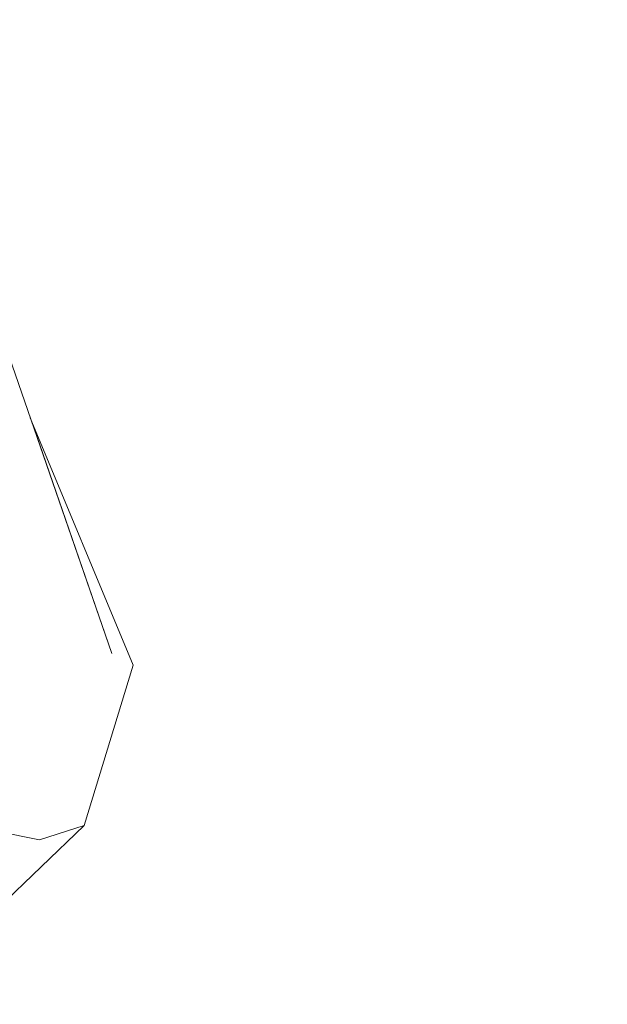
# Model space of a CAD drawing. Header units: millimetres. Extents: x 0 to 650, y -1 to 707.
# Tile 31 of 256: x 98.26 to 100.37, y 634.23 to 637.76. Entities that reach past the tile are written whole.
import ezdxf
from ezdxf.xclip import XClip

# ---------------------------------------------------------------- set-up
doc = ezdxf.new("R2010")
doc.units = ezdxf.units.MM
doc.header["$MEASUREMENT"] = 0
doc.header["$XCLIPFRAME"] = 0
doc.linetypes.add('Wipeout_Contour', pattern=[1000, 0, -1000])
doc.layers.add('Interior - Mobiliário .ARQ', color=7, linetype='Continuous')
doc.layers.add('Parede.ARQ', color=7, linetype='Continuous')

# ---------------------------------------------------------------- blocks, each defined once
blk = doc.blocks.new('Desenho_3_3', base_point=(252.3092, 622.8349))
at = {"color": 254, "linetype": 'Wipeout_Contour', "lineweight": 0, "ltscale": 49723.751362}
blk.add_wipeout([(94.5429, 671.1349), (94.5429, 640.4986), (94.5994, 640.5107), (94.7905, 640.5239), (95.1427, 640.4912), (95.365, 640.4595), (95.4283, 640.4846), (95.5884, 640.4416), (95.6004, 640.4152), (95.6029, 640.4289), (95.6126, 640.4518), (95.662, 640.5254), (95.7763, 640.5773), (95.7946, 640.5807), (95.8476, 640.6042), (95.9371, 640.6175), (95.9863, 640.6125), (96.0217, 640.6273), (96.0479, 640.6371), (96.1676, 640.657), (96.2813, 640.6661), (96.4754, 640.6377), (96.5481, 640.5813), (96.5989, 640.5783), (96.6613, 640.5393), (96.7552, 640.5338), (96.9238, 640.4717), (96.9696, 640.4206), (97.0932, 640.3047), (97.1285, 640.2394), (97.2687, 640.0597), (97.2838, 640.0001), (97.3465, 639.752), (97.3512, 639.733), (97.3804, 639.4584), (97.3817, 639.2528), (97.3613, 639.1943), (97.3575, 639.1753), (97.3338, 639.0407), (97.3263, 639.0177), (97.3215, 639.0062), (97.2449, 638.7539), (97.1209, 638.4391), (97.1104, 638.4204), (97.0293, 638.3113), (97.0515, 638.2973), (97.2452, 638.1278), (97.244, 638.0629), (97.3922, 637.6313), (97.5056, 637.4981), (97.5425, 637.341), (97.6034, 637.266), (97.6351, 637.0703), (98.2231, 636.5501), (98.2992, 636.3303), (98.668, 635.4423), (98.4927, 634.8674), (98.0783, 634.4688), (97.7351, 634.2248), (97.7135, 634.2059), (97.6221, 634.142), (97.1761, 633.7399), (97.238, 633.4163), (97.3481, 632.8758), (97.5164, 631.9291), (97.5626, 631.611), (97.5859, 631.4505), (97.5591, 631.1491), (97.2578, 631.1941), (97.2488, 631.1422), (97.2673, 631.1122), (97.535, 630.5802), (97.6906, 630.2961), (105.6958, 630.9629), (105.6958, 638.6349), (106.1958, 638.6349), (106.1958, 671.1349)], dxfattribs=at).dxf.layer = 'Parede.ARQ'
at = {"color": 254, "linetype": 'Wipeout_Contour', "lineweight": 0, "ltscale": 1927.201817}
blk.add_wipeout([(98.0783, 634.4688), (98.4927, 634.8674), (98.3317, 634.8155)], dxfattribs=at).dxf.layer = 'Interior - Mobiliário .ARQ'
at = {"color": 254, "linetype": 'Wipeout_Contour', "lineweight": 0, "ltscale": 1925.90533}
blk.add_wipeout([(98.3317, 634.8155), (97.846, 634.448), (98.0783, 634.4688)], dxfattribs=at).dxf.layer = 'Interior - Mobiliário .ARQ'
at = {"color": 254, "linetype": 'Wipeout_Contour', "lineweight": 0, "ltscale": 1926.999971}
blk.add_wipeout([(97.846, 634.448), (98.3317, 634.8155), (97.6242, 634.9598)], dxfattribs=at).dxf.layer = 'Interior - Mobiliário .ARQ'
at = {"color": 254, "linetype": 'Wipeout_Contour', "lineweight": 0, "ltscale": 1928.920584}
blk.add_wipeout([(98.668, 635.4423), (98.5923, 635.4841), (98.3317, 634.8155)], dxfattribs=at).dxf.layer = 'Interior - Mobiliário .ARQ'
at = {"color": 254, "linetype": 'Wipeout_Contour', "lineweight": 0, "ltscale": 1927.496561}
blk.add_wipeout([(98.3317, 634.8155), (98.4927, 634.8674), (98.668, 635.4423)], dxfattribs=at).dxf.layer = 'Interior - Mobiliário .ARQ'
at = {"color": 254, "linetype": 'Wipeout_Contour', "lineweight": 0, "ltscale": 1929.529617}
blk.add_wipeout([(98.2992, 636.3303), (98.5923, 635.4841), (98.668, 635.4423)], dxfattribs=at).dxf.layer = 'Interior - Mobiliário .ARQ'
at = {"color": 254, "linetype": 'Wipeout_Contour', "lineweight": 0, "ltscale": 1928.960554}
blk.add_wipeout([(98.3317, 634.8155), (98.5923, 635.4841), (98.093, 635.5382)], dxfattribs=at).dxf.layer = 'Interior - Mobiliário .ARQ'
at = {"layer": 'Interior - Mobiliário .ARQ', "color": 7, "linetype": 'Continuous', "lineweight": 0}
blk.add_line((98.668, 635.4423), (98.4927, 634.8674), dxfattribs=at)
at = {"color": 254, "linetype": 'Wipeout_Contour', "lineweight": 0, "ltscale": 1927.549539}
blk.add_wipeout([(98.093, 635.5382), (97.6242, 634.9598), (98.3317, 634.8155)], dxfattribs=at).dxf.layer = 'Interior - Mobiliário .ARQ'
at = {"layer": 'Interior - Mobiliário .ARQ', "color": 7, "linetype": 'Continuous', "lineweight": 0}
for p, q in [((98.3317, 634.8155), (97.6242, 634.9598)), ((98.4927, 634.8674), (98.0783, 634.4688)), ((98.4927, 634.8674), (98.3317, 634.8155))]:
    blk.add_line(p, q, dxfattribs=at)
at = {"color": 254, "linetype": 'Wipeout_Contour', "lineweight": 0, "ltscale": 1929.827277}
blk.add_wipeout([(98.093, 635.5382), (98.5923, 635.4841), (98.2231, 636.5501)], dxfattribs=at).dxf.layer = 'Interior - Mobiliário .ARQ'
at = {"layer": 'Interior - Mobiliário .ARQ', "color": 7, "linetype": 'Continuous', "lineweight": 0}
for p, q in [((98.5923, 635.4841), (98.2231, 636.5501)), ((98.668, 635.4423), (98.2992, 636.3303))]:
    blk.add_line(p, q, dxfattribs=at)

msp = doc.modelspace()

# ---------------------------------------------------------------- block references
at = {"color": 7, "linetype": 'Continuous', "lineweight": 0}
ref = msp.add_blockref('Desenho_3_3', (252.3092, 622.8349), dxfattribs=at)
XClip(ref).set_block_clipping_path([(94.5429147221, 610.0813537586), (504.066260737, 688.4753035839)])

doc.saveas('drawing.dxf')
